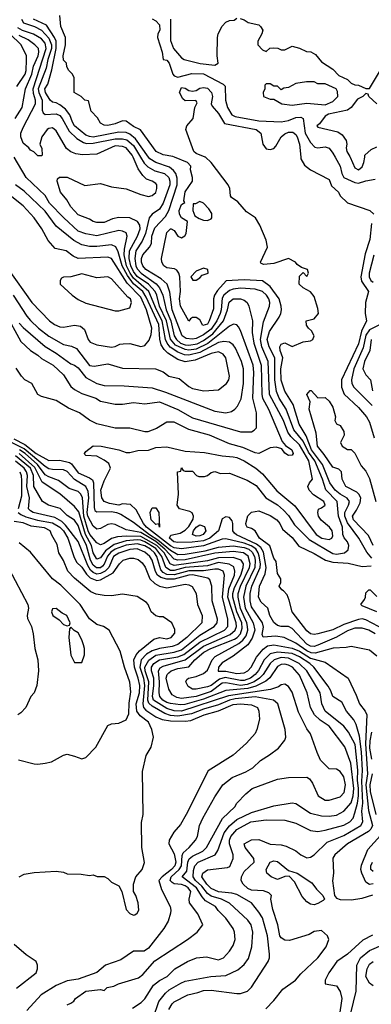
# Model space of a CAD drawing. Header units: inches. Extents: x 1793389 to 1900389, y 320802 to 470796.
# Tile 209 of 256: x 1832032 to 1833939, y 375398 to 380746. Entities that reach past the tile are written whole.
import ezdxf

# ---------------------------------------------------------------- set-up
doc = ezdxf.new("R2010")
doc.units = ezdxf.units.IN
doc.header["$MEASUREMENT"] = 0
doc.layers.add('B8337', color=7, linetype='Continuous')
doc.layers.add('B8338', color=7, linetype='Continuous')

msp = doc.modelspace()

# ---------------------------------------------------------------- linework, layer by layer
at = {"layer": 'B8337', "color": 2}
for points, elevation in [([(1831953.6, 379153.7), (1832038.9, 378998.9), (1832090.3, 378950.3), (1832130, 378924.9), (1832150, 378905.5), (1832214, 378870), (1832270, 378818), (1832310, 378754), (1832330, 378737.3), (1832370, 378716.3), (1832444.7, 378690), (1832470, 378674.8), (1832550, 378658.8), (1832590, 378658), (1832650, 378667.7), (1832710, 378659.1), (1832790, 378670.3), (1832890, 378628.8), (1832970, 378583.1), (1833230, 378508.2), (1833290, 378507.7), (1833304.1, 378515.9), (1833316, 378530), (1833317, 378610), (1833296.9, 378690), (1833301.7, 378830), (1833298.5, 378870), (1833230, 379059), (1833218.9, 379078.9), (1833210, 379089.3), (1833192.3, 379092.3), (1833170, 379082.4), (1833051.8, 378988.2), (1832990, 378957.2), (1832950, 378951.8), (1832930, 378954.4), (1832878, 378978), (1832850, 379011.5), (1832828.7, 379110), (1832789.9, 379190), (1832775.4, 379250), (1832766.2, 379270), (1832730, 379309.8), (1832670, 379351.6), (1832650, 379378.7), (1832635.7, 379410), (1832625.4, 379450), (1832627.6, 379490), (1832671.7, 379570), (1832686.2, 379610), (1832683.5, 379630), (1832670.9, 379650.9), (1832630, 379669.6), (1832570, 379671.8), (1832535.1, 379664.9), (1832490, 379645.6), (1832450, 379645.1), (1832430, 379649.5), (1832410, 379662.7), (1832350, 379687), (1832309.5, 379730), (1832287.3, 379767.3), (1832254, 379810), (1832235.3, 379870), (1832238, 379882), (1832248.4, 379891.6), (1832290, 379891.3), (1832385.4, 379845.4), (1832470, 379856), (1832530, 379838.8), (1832610, 379826.8), (1832690, 379796), (1832730, 379786.8), (1832750, 379790.8), (1832770, 379806.8), (1832776.2, 379830), (1832775.1, 379850), (1832770, 379857.2), (1832750, 379869.3), (1832719.3, 379879.3), (1832699.6, 379899.6), (1832675.6, 379935.6), (1832647.4, 380000)], 210), ([(1832030, 379098.4), (1832050, 379074), (1832170, 378970.4), (1832230, 378935.3), (1832310, 378877.3), (1832330, 378870.6), (1832350, 378855.5), (1832390, 378802.4), (1832451, 378770), (1832490, 378759.5), (1832598, 378758), (1832750, 378746), (1832823.9, 378723.9), (1833090, 378619.5), (1833150, 378610.6), (1833181.5, 378618.5), (1833199, 378630), (1833213.8, 378646.2), (1833232.8, 378687.2), (1833246.6, 378770), (1833246.3, 378850), (1833235.8, 378890), (1833202.3, 378962.2), (1833190, 378980.9), (1833170, 378995.6), (1833138.8, 378998.8), (1833110, 378993.8), (1833010, 378939.2), (1832950, 378924.7), (1832926.8, 378926.8), (1832890, 378940.2), (1832848.4, 378968.4), (1832831.4, 378990), (1832822.7, 379010), (1832805.4, 379110), (1832773.5, 379170), (1832732.2, 379270), (1832650, 379342.2), (1832630.5, 379370), (1832612.2, 379410), (1832597.9, 379470), (1832599.8, 379500.2), (1832615.6, 379570), (1832609.5, 379589.5), (1832590, 379598.4), (1832570, 379600.7), (1832450, 379572.8), (1832390, 379583), (1832350, 379598), (1832271.8, 379670), (1832194, 379750), (1832170.8, 379790.8), (1832067, 379890), (1832001.3, 380000)], 214), ([(1832687.9, 380000), (1832707.3, 379967.3), (1832727.1, 379947.1), (1832765.5, 379925.5), (1832818, 379910), (1832841.1, 379890), (1832847.3, 379870), (1832846.2, 379850), (1832809.7, 379750), (1832790, 379717.1), (1832750.9, 379689.1), (1832735.1, 379670), (1832715.3, 379584.7), (1832696.5, 379543.5), (1832661.8, 379490), (1832656.2, 379450), (1832662.7, 379410), (1832670, 379393), (1832690.9, 379370), (1832772.2, 379312.2), (1832790.9, 379290), (1832808.2, 379250), (1832827, 379170), (1832852.5, 379110), (1832870.7, 379030), (1832883.5, 379010), (1832905.1, 378990), (1832930, 378980.5), (1832950, 378978.1), (1832994.4, 378985.6), (1833030, 379003.2), (1833079.3, 379040.8), (1833137.2, 379110), (1833159.7, 379170), (1833168.4, 379211.6), (1833190, 379229.6), (1833230, 379229.5), (1833250, 379222.7), (1833265.2, 379210), (1833275.1, 379190), (1833294.7, 379110), (1833292.5, 379047.5), (1833301.4, 378990), (1833342.8, 378870), (1833345.3, 378710), (1833349.8, 378689.8), (1833381.1, 378630), (1833455.6, 378455.6), (1833474, 378434), (1833509, 378410), (1833516, 378390), (1833510, 378381), (1833490, 378378.8), (1833470, 378391.3), (1833454.8, 378414.8), (1833423.5, 378423.5), (1833390, 378421.6), (1833330, 378390.5), (1833310, 378393.4), (1833243.1, 378423.1), (1833170, 378442), (1833061, 378490), (1832950, 378520.3), (1832870, 378560.5), (1832830, 378560.7), (1832773.4, 378526.6), (1832727.9, 378507.9), (1832710, 378507.7), (1832630, 378527.7), (1832550, 378527.3), (1832450.7, 378550.7), (1832410, 378571), (1832356, 378610), (1832296.7, 378636.7), (1832230, 378678), (1832150, 378699.1), (1832131, 378710), (1832097.3, 378770), (1832060.7, 378790), (1832042, 378810), (1832013.4, 378853.4)], 206), ([(1833969.3, 377289.3), (1833930, 377322), (1833830, 377342), (1833803.5, 377336.5), (1833733.1, 377333.1), (1833635.1, 377305), (1833613.5, 377306.5), (1833590, 377317.3), (1833530, 377359.3), (1833466, 377390), (1833421.4, 377398.6), (1833352.5, 377392.5), (1833346.6, 377406.6), (1833353.9, 377446.1), (1833349.7, 377470), (1833290, 377558), (1833281.8, 377590), (1833282.4, 377630), (1833290.8, 377670), (1833337, 377770), (1833338.8, 377790), (1833331.5, 377831.5), (1833326.4, 377850), (1833312.2, 377872.2), (1833287.9, 377887.9), (1833250, 377903.4), (1833150, 377926.6), (1833130, 377924.2), (1833030, 377887.8), (1832910, 377871.4), (1832870, 377877.2), (1832850, 377888.1), (1832720.3, 377990), (1832703.5, 378010), (1832664.7, 378084.7), (1832632.5, 378112.5), (1832590, 378115.8), (1832570, 378109.8), (1832518.9, 378118.9), (1832489.8, 378129.8), (1832476.9, 378150), (1832471.5, 378190), (1832490, 378241), (1832524, 378310), (1832515.1, 378335.1), (1832490, 378354), (1832450, 378375.3), (1832390, 378379), (1832384.8, 378384.8), (1832382.7, 378390), (1832390, 378401), (1832430, 378430.8), (1832474, 378430), (1832570.5, 378410.5), (1832610, 378396), (1832630, 378396), (1832672.9, 378407.1), (1832730, 378407.7), (1832770, 378423), (1832830, 378425.5), (1832930, 378402.4), (1833035.2, 378395.2), (1833130, 378378), (1833190, 378372.4), (1833210, 378368.4), (1833250, 378350.3), (1833313, 378310), (1833350, 378280.4), (1833427.1, 378187.1), (1833525.2, 378105.3), (1833640.4, 377950), (1833671, 377930), (1833710, 377922.4), (1833725.2, 377930), (1833730, 377942), (1833727.3, 377970), (1833712, 377990), (1833667.7, 378027.7), (1833652.7, 378050), (1833649, 378070), (1833653.2, 378086.8), (1833670, 378094), (1833689.2, 378110), (1833682.7, 378130), (1833625.4, 378165.4), (1833602.7, 378190), (1833596, 378210), (1833604, 378230), (1833621.2, 378250), (1833600.3, 378350), (1833550, 378437.2), (1833502.9, 378482.9), (1833486.4, 378506.3), (1833463.1, 378570), (1833387.7, 378710), (1833379.3, 378890), (1833345, 378970), (1833338, 379010), (1833354.8, 379105.3), (1833387.6, 379190), (1833389.6, 379210), (1833384.2, 379230), (1833371.2, 379250), (1833350, 379269.6), (1833310, 379283.5), (1833230, 379288.6), (1833190, 379282.4), (1833170, 379274.5), (1833139, 379250), (1833130, 379234), (1833125.4, 379170), (1833119.3, 379150), (1833101.8, 379110), (1833070, 379065.5), (1833030, 379034.8), (1832990, 379015.5), (1832970, 379010.8), (1832934.4, 379014.4), (1832912.8, 379030), (1832858.5, 379170), (1832846.9, 379266.9), (1832831.2, 379310), (1832798.9, 379338.9), (1832715.8, 379390), (1832699.2, 379410), (1832692.3, 379430), (1832692.3, 379450), (1832699.7, 379470), (1832736.3, 379510), (1832746.6, 379530), (1832748.7, 379570), (1832764.8, 379615.2), (1832822.5, 379677.5), (1832840.9, 379710), (1832886, 379850), (1832886.2, 379886.2), (1832879.1, 379910), (1832867.3, 379927.3), (1832845, 379945), (1832770, 379969.8), (1832738, 379990), (1832730.9, 380000)], 202), ([(1833959.6, 377410), (1833926.6, 377430), (1833890, 377441.5), (1833850, 377440.9), (1833810, 377427.2), (1833750, 377392), (1833650, 377349.8), (1833630, 377342), (1833610, 377343.1), (1833590, 377354.3), (1833510, 377439.6), (1833490, 377449.6), (1833450, 377449.6), (1833430, 377455.1), (1833410, 377472.3), (1833388.2, 377510), (1833378, 377550), (1833342.8, 377582.8), (1833327.1, 377610), (1833332.6, 377670), (1833363, 377737), (1833369.8, 377770), (1833354.2, 377854.2), (1833339.3, 377879.3), (1833316.9, 377896.9), (1833208, 377948), (1833197, 377957), (1833188.7, 377970), (1833188.1, 378010), (1833183.8, 378023.8), (1833170, 378041.5), (1833150, 378045.6), (1833130, 378035.8), (1833110.3, 377970), (1833063.7, 377930), (1833030, 377915.8), (1832967.7, 377907.7), (1832890, 377906.4), (1832867.6, 377910), (1832845.6, 377930), (1832852.7, 377947.3), (1832902.5, 377957.5), (1832930, 377974.3), (1832950, 377992.9), (1832973, 378033), (1832975.6, 378050), (1832967.9, 378067.9), (1832955.3, 378075.3), (1832899, 378090), (1832886.6, 378110), (1832894, 378170), (1832888, 378290), (1832906, 378294), (1832910, 378311.3), (1832918, 378298), (1832930, 378294), (1832970, 378294), (1832992, 378270), (1833004.5, 378264.5), (1833034.9, 378265.1), (1833050, 378270.7), (1833070, 378286.8), (1833090, 378293), (1833121.3, 378281.3), (1833170, 378283), (1833265.9, 378245.8), (1833315.2, 378215.3), (1833368, 378150), (1833430, 378110.4), (1833462.6, 378082.6), (1833490, 378053), (1833523.4, 378003.4), (1833602.5, 377922.5), (1833730, 377846), (1833750, 377843.1), (1833794, 377850), (1833814, 377866), (1833816.9, 377890), (1833809.5, 377910), (1833791.4, 377931.4), (1833784.2, 377950), (1833784, 377990), (1833761.5, 378050), (1833753.6, 378130), (1833692.8, 378192.8), (1833674.3, 378250), (1833632.7, 378350), (1833598.1, 378398.1), (1833570, 378457.2), (1833519.2, 378519.2), (1833478, 378630), (1833440.4, 378690), (1833425.9, 378725.9), (1833416.8, 378790), (1833415.8, 378910), (1833384.5, 378970), (1833375.3, 379010), (1833387.5, 379052.5), (1833439.6, 379130), (1833447.8, 379150), (1833453, 379170), (1833451.3, 379190), (1833439.7, 379230), (1833390, 379297.6), (1833350, 379328), (1833250, 379333), (1833152.4, 379327.6), (1833105.1, 379274.9), (1833088.5, 379250), (1833083.7, 379230), (1833083.4, 379176.6), (1833060.3, 379110), (1833050, 379092.3), (1833026, 379086), (1833010, 379115.3), (1832990, 379129), (1832970, 379128.7), (1832958, 379122), (1832950, 379108), (1832903.6, 379190), (1832899.7, 379230), (1832903.6, 379270), (1832901.2, 379350), (1832895.3, 379370), (1832885.2, 379385.2), (1832872.7, 379392.7), (1832830, 379398), (1832813.2, 379410), (1832803.7, 379430), (1832800.9, 379450), (1832830, 379591), (1832850.8, 379610.8), (1832854, 379610), (1832870, 379602), (1832890, 379571.3), (1832910, 379562), (1832928.4, 379571.6), (1832934.6, 379585.4), (1832942, 379650), (1832909.4, 379669.4), (1832899.3, 379690), (1832897.2, 379710), (1832910, 379742), (1832927.3, 379752.7), (1832923.1, 379763.1), (1832930, 379811.3), (1832969.2, 379870), (1832969.4, 379890), (1832959.5, 379930), (1832961.2, 379950), (1832942, 379970), (1832872, 380000)], 198), ([(1833942, 377822), (1833914.5, 377854.5), (1833871, 377930), (1833810, 378012.8), (1833796, 378050), (1833796.2, 378070), (1833816.4, 378110), (1833820.4, 378130), (1833807.9, 378147.9), (1833770, 378168.7), (1833743.5, 378190), (1833714.2, 378230), (1833674, 378330), (1833615.6, 378410), (1833585.9, 378485.9), (1833548.5, 378550), (1833515.9, 378655.9), (1833470, 378729.4), (1833450, 378789), (1833448.9, 378850), (1833459.7, 378910), (1833444.7, 378950), (1833443.7, 378970), (1833450, 378984.7), (1833470, 378991), (1833510, 378971), (1833570, 378996), (1833610, 379002.8), (1833622, 379010), (1833629, 379030), (1833615.5, 379055.5), (1833598, 379070), (1833587.3, 379087.3), (1833586, 379110), (1833630, 379122), (1833652.3, 379150), (1833650, 379178), (1833630, 379242), (1833610, 379268.7), (1833569.1, 379289.1), (1833548.7, 379310), (1833550, 379354), (1833570, 379374), (1833590, 379352), (1833599, 379370), (1833593.2, 379390), (1833560.2, 379400.2), (1833537.2, 379417.2), (1833528.7, 379430), (1833490, 379449.3), (1833410, 379422), (1833356.4, 379416.4), (1833342, 379422), (1833338, 379430), (1833377.2, 379510), (1833370, 379548), (1833335.6, 379630), (1833310.9, 379670.9), (1833262.2, 379702.2), (1833216.1, 379756.1), (1833180.5, 379780.5), (1833175.1, 379790), (1833171.5, 379830), (1833163.6, 379850), (1833071.1, 379971.1), (1833039.5, 379999.5), (1833038.1, 380000)], 194), ([(1833556.5, 380000), (1833557.3, 379990), (1833576.7, 379956.7), (1833610, 379930.7), (1833710, 379878), (1833724, 379844), (1833762, 379810), (1833771.3, 379790), (1833810, 379751.3), (1833931, 379710), (1833954, 379690)], 194), ([(1833742.8, 380000), (1833771.2, 379951.2), (1833779.5, 379910), (1833790, 379888.7), (1833850, 379861.6), (1833870, 379858.4), (1833910, 379871.7), (1833960.7, 379879.3)], 198), ([(1833825.4, 380000), (1833850, 379941), (1833870, 379931), (1833890, 379946.8), (1833899.3, 379970), (1833903.7, 380000)], 202), ([(1831996.5, 379250), (1832070, 379135.5), (1832090, 379113), (1832134.9, 379070), (1832190, 379027), (1832270, 378981.3), (1832313.4, 378973.4), (1832340.8, 378960.8), (1832410, 378868.2), (1832435.5, 378864.5), (1832510, 378877.3), (1832590, 378854.4), (1832769.4, 378850.6), (1832810, 378832.7), (1832841, 378810), (1832896.5, 378796.5), (1832950, 378753.4), (1832970, 378743), (1833030.7, 378730.7), (1833110, 378736), (1833153.2, 378770), (1833166, 378790), (1833169.4, 378810), (1833149.5, 378909.5), (1833136, 378930), (1833118.6, 378938.6), (1833110, 378941.6), (1833070, 378933.8), (1832983.1, 378896.9), (1832930, 378888.3), (1832890, 378900.5), (1832835.7, 378935.7), (1832815.8, 378955.8), (1832800.2, 378980.2), (1832791.9, 379011.9), (1832786.6, 379090), (1832719, 379239), (1832700.2, 379270), (1832650, 379312.1), (1832616.2, 379356.2), (1832587.8, 379410), (1832566.2, 379486.2), (1832553, 379513), (1832530, 379524.2), (1832450, 379514), (1832410, 379514), (1832370, 379524.2), (1832326.6, 379546.6), (1832230, 379624.5), (1832170, 379706), (1832055.5, 379815.5), (1832010, 379849.6)], 218), ([(1831970, 379390.8), (1832098, 379210), (1832194, 379110), (1832221, 379090), (1832250, 379078), (1832270, 379076.3), (1832330, 379087.3), (1832361.1, 379081.1), (1832383.8, 379063.8), (1832402.8, 379010), (1832414.4, 378994.4), (1832450, 378980.7), (1832530, 378966.8), (1832550, 378971.3), (1832575.3, 378984.7), (1832593.6, 378986.4), (1832630, 378987.3), (1832690, 378971), (1832710, 378976), (1832733.8, 379006.2), (1832744.4, 379035.6), (1832749.6, 379070.4), (1832719.3, 379170), (1832690, 379239.7), (1832615.7, 379315.7), (1832530, 379449.6), (1832510, 379455.6), (1832350, 379449.6), (1832321.7, 379461.7), (1832284, 379490), (1832223.8, 379503.8), (1832186.6, 379546.6), (1832151.8, 379610), (1832110, 379669.3), (1832050, 379735.1), (1831990, 379784.5)], 222), ([(1833940.5, 379639.5), (1833932.2, 379552.2), (1833905.5, 379474.5), (1833883.1, 379350), (1833885.5, 379325.5), (1833923.8, 379270), (1833907.7, 379210), (1833906.5, 379150), (1833913.1, 379110), (1833886.2, 379053.8), (1833870, 378985.6), (1833778.5, 378790), (1833778.5, 378750), (1833792.6, 378712.6), (1833870, 378640.7), (1833913, 378590), (1833930, 378561), (1833954.7, 378474.7)], 194), ([(1833952.3, 379467.7), (1833928.2, 379370), (1833927.1, 379350), (1833937.6, 379330), (1833950, 379320.3)], 198), ([(1833987.7, 379090), (1833930, 379061.4), (1833910, 379033), (1833895.9, 378964.1), (1833844.5, 378850), (1833832.4, 378790), (1833833, 378770), (1833844.9, 378750), (1833943.7, 378650)], 198), ([(1833939.6, 379010), (1833931.1, 378948.9), (1833903.1, 378890), (1833894.4, 378850), (1833910, 378817.3), (1833935.5, 378790), (1833946.7, 378730)], 202), ([(1833949.7, 377890), (1833924.4, 377944.4), (1833842.4, 378030), (1833837, 378050), (1833858.6, 378081.4), (1833878.3, 378121.7), (1833882, 378150), (1833872.7, 378170), (1833860.1, 378180.1), (1833801.2, 378210), (1833782, 378250), (1833778, 378290), (1833764, 378304), (1833730, 378316), (1833684.6, 378384.6), (1833647.8, 378430), (1833640.4, 378500.4), (1833602.7, 378630), (1833608.7, 378670), (1833589.2, 378710), (1833607.3, 378732.7), (1833612.7, 378732.7), (1833650, 378692), (1833690, 378694), (1833710, 378674), (1833730, 378642), (1833744.7, 378590), (1833742, 378570), (1833751.3, 378551.3), (1833770, 378542), (1833791.3, 378510), (1833792, 378490), (1833772, 378450), (1833782, 378430), (1833810, 378412), (1833830, 378412), (1833850, 378392), (1833883.6, 378323.6), (1833910, 378294), (1833930, 378254), (1833964.7, 378130)], 190), ([(1833367.2, 375372.8), (1833410, 375418.8), (1833458.9, 375481.1), (1833529, 375530), (1833556.6, 375563.4), (1833650, 375651), (1833694, 375710), (1833708.7, 375750), (1833702, 375770), (1833670, 375799), (1833630, 375793.2), (1833602, 375778), (1833496.1, 375743.9), (1833470, 375747), (1833450, 375759.3), (1833442.9, 375770), (1833431.6, 375830), (1833406, 375914), (1833395.3, 375970), (1833398, 375990), (1833383.1, 376003.1), (1833354.5, 376014.5), (1833290, 376018.9), (1833270, 376026.3), (1833243.6, 376050), (1833233.3, 376070), (1833235.4, 376090), (1833250, 376119.3), (1833303.7, 376170), (1833302, 376190), (1833255.3, 376250), (1833249.2, 376270), (1833290, 376290.7), (1833330, 376293.4), (1833390, 376268.2), (1833450, 376264), (1833476.8, 376256.8), (1833530, 376231), (1833558, 376210), (1833590, 376194), (1833610, 376197.3), (1833630, 376210.7), (1833700.6, 376279.4), (1833790, 376315.6), (1833882.4, 376370), (1833893.3, 376390), (1833888.1, 376448.1), (1833892.6, 376490), (1833888.1, 376610), (1833892.5, 376667.5), (1833887, 376770), (1833875.1, 376855.1), (1833857.8, 376917.8), (1833844, 376944), (1833805.1, 376990), (1833779.2, 377039.2), (1833730, 377069.3), (1833720.5, 377100.5), (1833706.2, 377126.2), (1833628.4, 377230), (1833605.4, 377250), (1833550, 377284.8), (1833510, 377303.7), (1833430, 377311.5), (1833390, 377302.2), (1833358.5, 377270), (1833328, 377212), (1833310.2, 377190), (1833283.7, 377170), (1833250, 377156.8), (1833230, 377156.2), (1833146.2, 377173.8), (1833115.4, 377164.6), (1833070, 377129), (1833050, 377123.1), (1832990, 377109.7), (1832970, 377109.7), (1832945.1, 377125.1), (1832933.2, 377150), (1832938, 377162), (1832948, 377170), (1832990, 377178.9), (1833030, 377194.9), (1833050, 377214), (1833076.2, 377270), (1833092, 377288), (1833221.4, 377358.6), (1833243.3, 377376.7), (1833259.9, 377400.1), (1833269, 377430), (1833268.4, 377450), (1833264.3, 377470), (1833230, 377547.3), (1833217, 377610), (1833217.3, 377630), (1833229.9, 377670), (1833278.3, 377770), (1833282.2, 377790), (1833272.1, 377832.1), (1833246.6, 377850), (1833190, 377857.3), (1833090, 377848.4), (1832930, 377813.3), (1832890, 377810.6), (1832870, 377816.5), (1832819.6, 377870), (1832771.2, 377911.2), (1832690, 377960.4), (1832610, 377976), (1832550, 378004.4), (1832530, 378008.4), (1832510, 378005.1), (1832470, 377982), (1832450, 377979.3), (1832430, 377994.5), (1832401.1, 378050), (1832397.9, 378070), (1832407.6, 378150), (1832402.8, 378182.8), (1832391.3, 378211.3), (1832329, 378249), (1832290, 378292.8), (1832270, 378301.7), (1832210, 378302.7), (1832190, 378307.6), (1832170, 378319.8), (1832055.8, 378415.8), (1831987.2, 378450)], 210), ([(1832000.4, 378470), (1832059.6, 378439.6), (1832121, 378390), (1832190, 378351.1), (1832250, 378353), (1832301.8, 378341.8), (1832313.2, 378333.2), (1832350, 378284.4), (1832410, 378258), (1832426.1, 378246.1), (1832432.3, 378230), (1832436.6, 378096.6), (1832440.5, 378080.5), (1832450, 378072.3), (1832530, 378075), (1832557.2, 378070), (1832579.8, 378059.8), (1832650, 378017.4), (1832736.3, 377950), (1832781.7, 377921.7), (1832850, 377864.4), (1832890, 377841.8), (1832930, 377842.6), (1833037.9, 377862.1), (1833110, 377881), (1833190, 377889.1), (1833250, 377879.9), (1833275.6, 377870), (1833294, 377854), (1833305.4, 377830), (1833309.1, 377810), (1833307.1, 377770), (1833259.5, 377670), (1833246.1, 377610), (1833255.7, 377550), (1833298.2, 377470), (1833307.7, 377430), (1833292.6, 377387.4), (1833269.2, 377350.8), (1833190.8, 377289.2), (1833130, 377253.7), (1833109.8, 377230), (1833108.3, 377208.3), (1833150, 377207.8), (1833210, 377195.1), (1833250, 377198.9), (1833270, 377209.7), (1833288.5, 377230), (1833316.7, 377283.3), (1833352.6, 377327.4), (1833375.6, 377344.4), (1833411, 377351), (1833510, 377333), (1833550, 377315.8), (1833610, 377279.1), (1833690, 377257), (1833814, 377170), (1833858, 377078), (1833875.1, 377030), (1833907, 376990), (1833915.6, 376970), (1833907.4, 376812.6), (1833919.2, 376650), (1833910.5, 376590), (1833923.5, 376450), (1833945.1, 376370), (1833937.6, 376350), (1833923.8, 376336.2), (1833809.5, 376270), (1833741.2, 376210), (1833730, 376191.3), (1833734.5, 376110), (1833729.5, 376069.5), (1833739, 375990), (1833750, 375975.3), (1833770, 375966.6), (1833830, 375965.1), (1833890, 375974.7), (1833947.8, 375992.2)], 206), ([(1832756.6, 375323.4), (1832786.4, 375413.6), (1832822.2, 375457.8), (1832843.7, 375476.3), (1832906.2, 375513.8), (1832930, 375523.1), (1833068.3, 375548.3), (1833150, 375554.9), (1833215.1, 375584.9), (1833250, 375614.8), (1833273.1, 375646.9), (1833291.8, 375710), (1833297, 375790), (1833287, 375830), (1833270, 375855.1), (1833170, 375947.6), (1833126.6, 375970), (1833070, 375985.3), (1833050, 375999.2), (1833019.5, 376039.5), (1832986.2, 376070), (1832974, 376090), (1832975.3, 376124.7), (1832982.3, 376150), (1833000.7, 376170), (1833092.7, 376210), (1833107.2, 376232.8), (1833142, 376330), (1833170, 376367.2), (1833210, 376402.8), (1833290, 376439.6), (1833410, 376475.8), (1833510, 376492.7), (1833530, 376488), (1833610, 376435.5), (1833670, 376422.4), (1833710, 376420.4), (1833750, 376426.4), (1833790, 376448), (1833830, 376493.4), (1833840.3, 376530), (1833844, 376570), (1833827.7, 376707.7), (1833795.8, 376795.8), (1833710, 376909.5), (1833661.8, 376941.8), (1833631, 376971), (1833609.6, 377010), (1833591.3, 377090), (1833550, 377186), (1833511.5, 377230), (1833490, 377240.4), (1833470, 377245.4), (1833450, 377244), (1833430, 377232.6), (1833388.5, 377171.5), (1833367.1, 377152.9), (1833313.6, 377126.4), (1833270, 377112.7), (1833150, 377102.2), (1833030, 377055.7), (1832927, 377027), (1832905, 377025), (1832850, 377032.7), (1832830, 377037.4), (1832808.4, 377050), (1832792.6, 377070), (1832788.9, 377090), (1832790.7, 377150), (1832785.3, 377210), (1832793.8, 377226.2), (1832810, 377235.5), (1832930.5, 377269.5), (1833030, 377344.3), (1833173, 377407), (1833201, 377430), (1833207.7, 377450), (1833206.2, 377470), (1833161.6, 377610), (1833165.8, 377654.2), (1833196.5, 377730), (1833199.8, 377750), (1833194.4, 377774.4), (1833168.8, 377788.8), (1833110, 377797.5), (1833050, 377780.5), (1832930, 377771.4), (1832870, 377755), (1832850, 377754.5), (1832824.4, 377770), (1832802.8, 377830), (1832770, 377873.2), (1832710, 377910.9), (1832690, 377918.8), (1832670, 377920.4), (1832610, 377916.4), (1832544.2, 377895.8), (1832498.4, 377861.6), (1832470, 377822.4), (1832450, 377816.9), (1832431, 377850), (1832421.7, 377890), (1832389.3, 377950), (1832352.8, 378072.8), (1832330, 378101.6), (1832250, 378171.5), (1832154.6, 378234.6), (1832114.5, 378314.5), (1832030, 378389.9)], 218), ([(1832840.9, 375370), (1832858.6, 375401.4), (1832870, 375412.2), (1832944, 375450), (1832998.3, 375461.7), (1833030, 375474), (1833070, 375475.8), (1833210, 375457.3), (1833230, 375457.3), (1833268, 375470), (1833289.5, 375490.5), (1833379.5, 375630), (1833387, 375650), (1833387.3, 375670), (1833376.9, 375770), (1833348.5, 375868.4), (1833330, 375898), (1833289.3, 375950), (1833210, 375995.1), (1833182.2, 376002.2), (1833110, 376009), (1833070, 376026.4), (1833047.8, 376050), (1833020.5, 376090), (1833025.1, 376110), (1833051.4, 376128.6), (1833158.7, 376141.3), (1833172.7, 376147.3), (1833189.6, 376190.4), (1833189.6, 376210), (1833171.1, 376270), (1833169.8, 376290), (1833176.9, 376310), (1833210, 376347.2), (1833285.2, 376390), (1833370, 376400.4), (1833470, 376399.1), (1833530, 376382), (1833610, 376342), (1833650, 376337.1), (1833690, 376343.7), (1833790, 376371.7), (1833822.9, 376390), (1833840.5, 376410), (1833850, 376437.3), (1833865.2, 376490), (1833869.9, 376530.1), (1833870.4, 376570), (1833864.2, 376615.8), (1833866.9, 376670), (1833851.6, 376810), (1833816, 376876), (1833790, 376909.6), (1833689.7, 376990), (1833671.2, 377030), (1833661.3, 377090), (1833589.7, 377210), (1833548.3, 377250), (1833490, 377279.1), (1833450, 377282.6), (1833412.2, 377270), (1833390, 377249.7), (1833352.4, 377190), (1833332.6, 377170), (1833303.6, 377150), (1833265.5, 377134.5), (1833230, 377129.3), (1833150, 377144.1), (1833130, 377142), (1833070, 377097.7), (1832990, 377070.6), (1832910, 377058.9), (1832883.9, 377063.9), (1832859.1, 377079.1), (1832841.6, 377110), (1832827.3, 377170), (1832831.5, 377190), (1832840.7, 377199.3), (1832854.5, 377210), (1832890, 377222.9), (1832950, 377232), (1832981.5, 377270), (1833031.3, 377310), (1833069.6, 377330), (1833198, 377382), (1833212, 377390), (1833229.9, 377410.1), (1833238.9, 377441.1), (1833236.8, 377470), (1833210.5, 377530), (1833188.5, 377610), (1833188.5, 377630), (1833197.2, 377662.8), (1833231.4, 377730), (1833245, 377770), (1833246, 377790), (1833234.3, 377810), (1833190, 377824.6), (1833110, 377823.6), (1833050, 377807.8), (1832870, 377782.4), (1832848.8, 377790), (1832815, 377850), (1832775.4, 377890), (1832690, 377939.4), (1832610, 377941.6), (1832562.6, 377937.4), (1832530, 377928.6), (1832490, 377901.7), (1832470, 377894.3), (1832450, 377904.7), (1832412.4, 377950), (1832404.3, 377970), (1832380.4, 378050), (1832372, 378150), (1832364.2, 378170), (1832350, 378183), (1832300.6, 378200.6), (1832242.9, 378242.9), (1832190, 378262.4), (1832170, 378274.5), (1832128.5, 378330), (1832060.9, 378390), (1832030.6, 378410.6)], 214), ([(1832643.3, 375376.7), (1832691.2, 375408.8), (1832711.3, 375428.7), (1832757.7, 375502.3), (1832790, 375528), (1832832.7, 375550), (1832874, 375590), (1832942, 375630), (1832990.9, 375650.9), (1833044.7, 375655.3), (1833110, 375639.1), (1833137.2, 375650), (1833170, 375686), (1833190, 375718), (1833200.9, 375750), (1833198, 375790), (1833189.4, 375810), (1833150, 375866), (1833108.3, 375908.3), (1833094, 375930), (1833040.6, 375960.6), (1833021.6, 375981.6), (1832991.7, 376030), (1832914, 376090), (1832937.9, 376122.1), (1832944.6, 376170), (1832951.6, 376188.4), (1832970, 376202.3), (1833025.1, 376230), (1833045.6, 376250), (1833132.3, 376407.8), (1833199, 376470), (1833210, 376491.3), (1833259.1, 376540.9), (1833294, 376570), (1833430, 376620.7), (1833490.9, 376630.9), (1833590, 376632), (1833603.6, 376623.6), (1833619.8, 376599.8), (1833651, 376530), (1833690, 376507.7), (1833710, 376507.7), (1833770, 376526), (1833792.1, 376547.9), (1833799.7, 376590), (1833790, 376634), (1833770, 376662), (1833750, 376675.3), (1833710, 376678), (1833664.7, 376724.7), (1833645.6, 376765.6), (1833610, 376868), (1833590, 376895.3), (1833545.1, 376985.1), (1833510, 377094), (1833490, 377124), (1833470, 377137.2), (1833450, 377133.2), (1833436.7, 377123.3), (1833392.5, 377107.5), (1833165.4, 377074.6), (1832910, 376990.7), (1832870, 376992.7), (1832830, 377005.4), (1832758.7, 377050), (1832753.3, 377070), (1832759.9, 377130), (1832759.1, 377170), (1832746.2, 377210), (1832747.1, 377230), (1832759.8, 377250), (1832790, 377268.4), (1832890, 377286.4), (1832921.9, 377298.1), (1833010, 377365.2), (1833142.4, 377430), (1833161.7, 377450), (1833162, 377490), (1833131.4, 377610), (1833143, 377730), (1833135.6, 377750), (1833110, 377761.7), (1833090, 377761.2), (1833030, 377751.8), (1832950, 377753.3), (1832870, 377730.5), (1832830, 377733.2), (1832810, 377743.2), (1832798, 377758), (1832776.1, 377830), (1832762.9, 377850), (1832741.8, 377870), (1832710, 377888.4), (1832670, 377898.5), (1832610, 377891.7), (1832549.6, 377870.4), (1832526.7, 377853.3), (1832508.3, 377831.7), (1832490.6, 377789.4), (1832481.3, 377778.7), (1832470, 377769.8), (1832448.8, 377768.8), (1832430, 377784.2), (1832417, 377810), (1832393.9, 377890), (1832366.1, 377950), (1832350, 377998.4), (1832328.5, 378028.4), (1832290, 378054), (1832250.8, 378090.8), (1832189, 378110), (1832156, 378130), (1832108.7, 378210), (1832106.6, 378270), (1832089.8, 378310), (1832010, 378377.9)], 222), ([(1832290, 375396), (1832310, 375404.7), (1832325.2, 375414.8), (1832334, 375430), (1832390, 375470.4), (1832470, 375478), (1832490, 375474), (1832506, 375490), (1832542.7, 375497.3), (1832568, 375510), (1832677.2, 375542.8), (1832700.1, 375559.9), (1832766, 375634), (1832942, 375750), (1832995.3, 375790), (1833026, 375830), (1832999.3, 375890), (1832952.7, 375950), (1832952, 375970), (1832960.4, 376010), (1832946, 376030), (1832930, 376041.1), (1832910, 376049.8), (1832870, 376052.4), (1832859, 376059), (1832848.5, 376070), (1832854.2, 376090), (1832896.8, 376130), (1832910.5, 376149.5), (1832912.7, 376207.3), (1832918.8, 376221.2), (1832951.6, 376250), (1832986.6, 376290), (1832997, 376310), (1833007.3, 376370), (1833025.1, 376410), (1833090, 376526), (1833133.2, 376590), (1833184, 376630), (1833258.9, 376661.1), (1833296.6, 376683.4), (1833337.5, 376722.5), (1833387.2, 376752.8), (1833435.3, 376790), (1833470, 376832), (1833476, 376850), (1833472, 376890), (1833432, 377030), (1833408.7, 377050), (1833310, 377067.9), (1833201.8, 377058.2), (1833169.6, 377050.4), (1833110, 377024.7), (1833030, 377001.8), (1832964.9, 376975.1), (1832890, 376962.4), (1832850, 376967), (1832818.5, 376978.5), (1832750, 377017.4), (1832733, 377033), (1832727.3, 377050), (1832732, 377150), (1832712.9, 377210), (1832711.6, 377230), (1832731.7, 377268.3), (1832770, 377294), (1832870, 377310.9), (1832910, 377324.3), (1833010, 377403.9), (1833087.3, 377450), (1833103.6, 377470), (1833104.2, 377490), (1833076.9, 377590), (1833075.1, 377670), (1833063.9, 377703.9), (1833052.1, 377712.1), (1832970, 377730.5), (1832950, 377729.8), (1832870, 377706.9), (1832830, 377707.3), (1832796.9, 377716.9), (1832780.4, 377730), (1832768.5, 377748.5), (1832749.8, 377809.8), (1832737.7, 377830), (1832710, 377854.8), (1832670, 377871.3), (1832630, 377867.8), (1832570, 377848.7), (1832541.3, 377830), (1832515.2, 377770), (1832494.9, 377750), (1832470, 377737.5), (1832450, 377734.6), (1832430, 377743.5), (1832416.8, 377756.8), (1832402.4, 377782.4), (1832350, 377911.6), (1832281.4, 378001.4), (1832259.8, 378019.8), (1832221.8, 378041.8), (1832106, 378070), (1832090, 378078), (1832079.7, 378090), (1832086, 378150), (1832069.9, 378210), (1832074, 378270), (1832069, 378290), (1832056.8, 378310), (1832010, 378349)], 226), ([(1832031.9, 378290), (1832039.8, 378270), (1832042.1, 378242.1), (1832042.2, 378157.8), (1832023, 378090)], 230), ([(1832023.6, 378070), (1832038.2, 378058.2), (1832065.9, 378045.9), (1832127.8, 378027.8), (1832210, 378012.8), (1832250.4, 377990.4), (1832269.8, 377970), (1832292.5, 377930), (1832325.1, 377830), (1832339.7, 377799.7), (1832370, 377771.8), (1832394.5, 377734.5), (1832415.1, 377715.1), (1832450, 377699.8), (1832470, 377703.9), (1832538.6, 377741.4), (1832572.7, 377790), (1832594, 377810), (1832630, 377822), (1832650, 377822), (1832674.1, 377814.1), (1832696.6, 377796.6), (1832712.7, 377772.7), (1832738.7, 377710), (1832764.4, 377684.4), (1832790, 377669.6), (1832830, 377659.5), (1832930, 377679.6), (1832950, 377677), (1832967.2, 377667.2), (1832989.4, 377630), (1832997, 377570), (1833021.6, 377510), (1833019.6, 377470), (1832938.9, 377390), (1832890, 377352.4), (1832859, 377341), (1832790, 377331.2), (1832750, 377318.9), (1832719.4, 377300.6), (1832690.8, 377270), (1832683.7, 377230), (1832703, 377170), (1832709.9, 377130), (1832699.8, 377030), (1832704.2, 377010), (1832716.5, 376996.5), (1832770, 376959.7), (1832804.5, 376944.5), (1832850, 376938), (1832930, 376935.4), (1832960.3, 376939.7), (1833033.4, 376970), (1833110, 376991.6), (1833190, 377026.2), (1833230.7, 377030.7), (1833290, 377024.2), (1833322.7, 377010), (1833329.4, 376990), (1833332.7, 376947.3), (1833319, 376890), (1833309, 376870), (1833262.5, 376817.5), (1833190, 376750.8), (1833054.5, 376665.5), (1832936, 376430), (1832904.8, 376375.2), (1832867.6, 376332.4), (1832842.7, 376290), (1832841.2, 376270), (1832870, 376216), (1832879.8, 376170), (1832872.8, 376150), (1832856.2, 376130), (1832805.1, 376090), (1832787.3, 376070), (1832801, 376021), (1832849.2, 375930), (1832852.7, 375910), (1832850, 375894), (1832837.2, 375850), (1832813.2, 375810), (1832730, 375704), (1832707.3, 375687.3), (1832650, 375686), (1832580.2, 375639.8), (1832498, 375610), (1832450, 375571.3), (1832350, 375534), (1832290, 375526), (1832230, 375500.7), (1832149.2, 375450), (1832070, 375364)], 230), ([(1834012.7, 377432.7), (1833910, 377486.3), (1833890, 377491.1), (1833870, 377487.6), (1833790, 377461.5), (1833730, 377431.3), (1833649.6, 377409.6), (1833630, 377406), (1833610, 377409.6), (1833590, 377426), (1833509.4, 377530), (1833494, 377594), (1833482.5, 377622.5), (1833464, 377644), (1833453.2, 377650), (1833439, 377670), (1833449, 377690), (1833448.7, 377710), (1833430, 377738), (1833422.7, 377802.7), (1833410, 377822), (1833388.4, 377888.4), (1833333.2, 377930), (1833309.2, 377969.2), (1833290, 377982), (1833266, 377990), (1833260.4, 378000.4), (1833258, 378010), (1833269, 378051), (1833290, 378072), (1833330, 378078), (1833390, 378053), (1833426.8, 378030), (1833442.8, 378010), (1833458.5, 377978.5), (1833510, 377933), (1833546.4, 377886.4), (1833630, 377846.4), (1833691, 377811), (1833730, 377799.2), (1833814.7, 377794.7), (1833890, 377777), (1833939.5, 377780.5)], 194), ([(1832029.2, 376090), (1832055.5, 376104.5), (1832110, 376114), (1832230, 376121), (1832270, 376116), (1832290, 376106), (1832365.4, 376105.4), (1832410, 376098), (1832430, 376102), (1832452.7, 376092.7), (1832490, 376092), (1832510, 376082), (1832530, 376062), (1832570, 376042), (1832586, 376010), (1832610, 375914), (1832630, 375892), (1832650, 375882), (1832656.4, 375883.6), (1832670, 375894), (1832678, 375910), (1832675.3, 375950), (1832662, 375990), (1832648.7, 376010), (1832648.7, 376050), (1832662, 376090), (1832697.2, 376130), (1832708.7, 376168.7), (1832694, 376250), (1832693.6, 376386.4), (1832701.2, 376430), (1832698, 376662), (1832719, 376750), (1832744.7, 376795.3), (1832757.2, 376850), (1832749.3, 376890), (1832731.6, 376930), (1832685.4, 376965.4), (1832667.8, 376990), (1832664.6, 377030), (1832681.5, 377090), (1832683.2, 377130), (1832675.2, 377170), (1832654.5, 377230), (1832651.8, 377270), (1832663.1, 377296.9), (1832681.5, 377318.5), (1832758.9, 377381.1), (1832790, 377391), (1832830, 377383.8), (1832853.2, 377390), (1832873.2, 377413.2), (1832873.6, 377433.6), (1832858, 377470), (1832810, 377502), (1832790, 377502), (1832770, 377508.7), (1832745.2, 377530), (1832729.4, 377569.4), (1832720.2, 377580.2), (1832670, 377614), (1832590, 377625.2), (1832530, 377617.2), (1832490, 377619.3), (1832446.8, 377626.8), (1832418.4, 377638.4), (1832330, 377712), (1832294, 377750), (1832270, 377808.7), (1832244, 377850), (1832235.5, 377895.5), (1832205.6, 377945.6), (1832197.2, 377970), (1832166, 377986), (1832095.1, 377995), (1832050, 378012.9), (1832001.4, 378021.4)], 234), ([(1832026.2, 376726.2), (1832110, 376704), (1832130, 376702), (1832170, 376707.7), (1832204.8, 376715.2), (1832270, 376751), (1832290, 376756), (1832330, 376746.8), (1832368.4, 376731.6), (1832390, 376738), (1832445.6, 376794.4), (1832510, 376912), (1832530, 376922), (1832570, 376924.7), (1832610, 376942.8), (1832623.6, 376976.4), (1832625.7, 377034.3), (1832635.1, 377095.1), (1832630, 377148), (1832600.7, 377230), (1832576.5, 377316.5), (1832518, 377430), (1832486, 377450), (1832450, 377462), (1832410, 377492.7), (1832359.6, 377570), (1832254.6, 377674.6), (1832209.5, 377710), (1832090, 377854), (1832030, 377905.2)], 238), ([(1831939.1, 377830), (1832076.3, 377570), (1832079.3, 377550), (1832072.7, 377510), (1832074.6, 377494.6), (1832096.3, 377450), (1832105.5, 377410), (1832114, 377330), (1832130.6, 377270), (1832134, 377210), (1832124.7, 377130), (1832111.3, 377090), (1832092, 377070), (1832064.7, 377010), (1832038.8, 376981.2), (1832022, 376970)], 238), ([(1833970, 377529.5), (1833890, 377562), (1833882, 377570), (1833903.1, 377596.9), (1833908.7, 377610), (1833910, 377634), (1833926, 377650), (1833934, 377650), (1833970, 377614)], 190), ([(1833942.3, 376730), (1833931.7, 376790), (1833933.2, 376830), (1833943.2, 376876.8)], 202), ([(1833965.8, 376430), (1833934.2, 376554.2), (1833934, 376590), (1833946.4, 376650)], 202), ([(1833950, 376052.6), (1833930, 376049.7), (1833910, 376060.9), (1833888, 376110), (1833883.5, 376130), (1833885.4, 376154.6), (1833921.3, 376238.7), (1833990, 376315.5)], 202), ([(1833950, 376119.5), (1833936, 376130), (1833937.6, 376150), (1833945.4, 376170)], 198), ([(1833946.3, 375773.7), (1833893.7, 375746.3), (1833810, 375670.4), (1833752.3, 375630), (1833709.2, 375570), (1833689, 375530), (1833688.7, 375508.7), (1833750, 375498), (1833770, 375468), (1833779.3, 375430), (1833765.2, 375330)], 206), ([(1832014.8, 375485.2), (1832122, 375570), (1832129, 375590), (1832129, 375610), (1832122, 375630), (1832066.6, 375666.6), (1832002.7, 375722.7)], 234), ([(1833828.7, 375350), (1833858, 375470), (1833861.6, 375610), (1833881.6, 375650), (1833929.8, 375690.2), (1834010, 375725.7)], 202), ([(1833950, 375499.3), (1833930, 375512.3), (1833909.8, 375550), (1833917.7, 375590), (1833930, 375616.4), (1833948.8, 375631.2)], 198)]:
    msp.add_lwpolyline(points, dxfattribs=dict(at, elevation=elevation))
for points, elevation in [([(1833010, 379758), (1832986, 379746), (1832974, 379746), (1832971.3, 379710), (1832981.4, 379681.4), (1833005.8, 379665.8), (1833030, 379657.1), (1833050, 379654.9), (1833070, 379664.9), (1833074, 379670), (1833073.9, 379693.9), (1833058.6, 379718.6), (1833030, 379749.2)], 198), ([(1832370, 379365.2), (1832310, 379349), (1832270, 379348.7), (1832258, 379342), (1832251.3, 379330), (1832252, 379310), (1832316, 379250), (1832350, 379227.3), (1832390, 379207.3), (1832550, 379164.7), (1832570, 379164.7), (1832630, 379182), (1832639, 379210), (1832632.7, 379230), (1832619.3, 379239.3), (1832530, 379339.3), (1832510, 379349), (1832450, 379344)], 226), ([(1833030, 379396), (1832990, 379381.2), (1832960.7, 379350), (1832971, 379331), (1832990, 379330.8), (1833010, 379344.9), (1833021.6, 379358.4), (1833054, 379370), (1833053.2, 379390)], 198), ([(1832790, 377989.2), (1832787.3, 378007.3), (1832770, 378005.2), (1832745.1, 378030), (1832739.5, 378070), (1832750, 378094.8), (1832770, 378094), (1832786.8, 378070)], 198), ([(1832990, 377940.9), (1832969.7, 377950), (1832975.1, 377970), (1832988.7, 377990), (1833010, 378003.1), (1833034.3, 377994.3), (1833042.6, 377970), (1833028.2, 377950), (1833010, 377942.5)], 194), ([(1832230, 377548), (1832210, 377546), (1832204.7, 377530), (1832212, 377510), (1832246.4, 377486.4), (1832270, 377462), (1832290, 377454), (1832302, 377458), (1832306, 377470), (1832288, 377510), (1832262.7, 377522.7)], 242), ([(1832310, 377446), (1832302, 377438), (1832298, 377390), (1832310, 377294), (1832330, 377254), (1832370, 377254), (1832383.1, 377296.9), (1832384, 377330), (1832379, 377350), (1832370, 377378), (1832350, 377415.3), (1832328, 377428)], 242), ([(1833630, 375939), (1833610, 375941.2), (1833590, 375954), (1833564.2, 375984.2), (1833522.5, 376062.5), (1833493.6, 376093.6), (1833470, 376093.2), (1833430, 376076.2), (1833396, 376090), (1833373.2, 376110), (1833369.5, 376129.5), (1833390, 376171), (1833410, 376177.3), (1833430, 376173.4), (1833490, 376124.7), (1833538, 376110), (1833617.1, 376057.1), (1833642.8, 376022.8), (1833676, 375990), (1833684.7, 375970), (1833678.8, 375961.2), (1833650, 375945.2)], 206)]:
    msp.add_lwpolyline(points, close=True, dxfattribs=dict(at, elevation=elevation))
at = {"layer": 'B8338', "color": 2}
for points, elevation in [([(1832042, 380750), (1832052, 380730), (1832111.8, 380710), (1832150, 380688.7), (1832190, 380645.1), (1832205, 380610), (1832204.5, 380590), (1832185.4, 380530), (1832176.4, 380483.6), (1832133, 380370), (1832136.2, 380350), (1832153.8, 380310), (1832154.7, 380254.7), (1832160.1, 380240.1), (1832170, 380232), (1832230, 380235.1), (1832250, 380225.1), (1832263.1, 380210), (1832301.3, 380141.3), (1832341.4, 380101.4), (1832378.5, 380078.5), (1832394.4, 380074.4), (1832430, 380075), (1832550, 380099.8), (1832590, 380099.4), (1832612.9, 380092.9), (1832650, 380063.5), (1832687.9, 380000)], 206), ([(1832730.9, 380000), (1832660, 380100), (1832630, 380124.2), (1832610, 380133.5), (1832570, 380135), (1832430, 380109), (1832410, 380111.2), (1832390, 380119.7), (1832329.7, 380170), (1832317.7, 380190), (1832304.4, 380230), (1832280.3, 380260.3), (1832250, 380284.7), (1832230, 380295.6), (1832210, 380298.4), (1832197, 380310), (1832171.5, 380350), (1832168.8, 380370), (1832184.1, 380395.9), (1832206.4, 380473.7), (1832229.9, 380590), (1832229.1, 380630), (1832221.2, 380650), (1832177.1, 380717.1), (1832107.6, 380750)], 202), ([(1832872, 380000), (1832863.6, 380003.6), (1832810, 380011.8), (1832772.7, 380030), (1832688.1, 380148.1), (1832650, 380166.6), (1832610, 380194.3), (1832590, 380196.9), (1832550, 380180.5), (1832510, 380172.3), (1832490, 380172.7), (1832470, 380184), (1832453.3, 380213.3), (1832419, 380250), (1832406, 380306), (1832386, 380310), (1832366, 380330), (1832328, 380350), (1832328, 380430), (1832318, 380450), (1832298, 380470), (1832288, 380490), (1832286, 380510), (1832270, 380526), (1832267.6, 380550), (1832281.2, 380610), (1832281.2, 380650), (1832255.3, 380710), (1832249, 380770)], 198), ([(1832751, 380751), (1832770, 380741), (1832790, 380718), (1832792.2, 380690), (1832782, 380670), (1832779.3, 380650), (1832804.4, 380570), (1832810.9, 380530.9), (1832830, 380526), (1832842.8, 380510), (1832862.4, 380450), (1832870, 380441.6), (1832890, 380434.9), (1832965.9, 380454.1), (1833030, 380452.6), (1833136.7, 380396.7), (1833145.8, 380385.8), (1833148.7, 380310), (1833159.3, 380270), (1833183, 380230), (1833200.8, 380220.8), (1833330, 380196.9), (1833450, 380192), (1833490, 380198.9), (1833530, 380214.9), (1833557.3, 380217.3), (1833570.4, 380210), (1833580.8, 380130), (1833610, 380079.1), (1833633.4, 380053.4), (1833650, 380050.6), (1833690, 380056.3), (1833710, 380048), (1833730, 380022), (1833742.8, 380000)], 198), ([(1832850.4, 380750), (1832850, 380634), (1832866, 380590), (1832910, 380538.8), (1832924.7, 380530), (1833011.5, 380508.5), (1833090, 380498.8), (1833108.7, 380510), (1833104, 380550), (1833105.2, 380650), (1833109.3, 380670), (1833130, 380711.3), (1833150, 380732), (1833170, 380742), (1833196.4, 380743.6), (1833210, 380754)], 202), ([(1833228, 380752), (1833250, 380744.7), (1833270.9, 380730.9), (1833330, 380718), (1833338, 380710), (1833350.7, 380689.3), (1833346, 380670), (1833324.7, 380630), (1833324.7, 380610), (1833350, 380582), (1833370, 380574), (1833388.7, 380591.3), (1833410, 380594), (1833431.6, 380591.6), (1833450, 380582), (1833470, 380582), (1833510, 380602), (1833550, 380591.3), (1833587.3, 380572.7), (1833611.6, 380571.6), (1833636.9, 380556.9), (1833670, 380518), (1833730, 380478), (1833763, 380443), (1833810, 380421), (1833830, 380402), (1833850, 380392), (1833870, 380391.3), (1833910, 380372), (1833930, 380372), (1833990, 380472)], 202), ([(1832647.4, 380000), (1832643, 380010), (1832610, 380049.6), (1832590, 380058.3), (1832550, 380060.5), (1832450, 380016.2), (1832371.9, 380011.9), (1832337, 380017), (1832309.3, 380029.3), (1832286.3, 380046.3), (1832230, 380142), (1832210, 380159), (1832190, 380156), (1832181, 380150), (1832151.3, 380110), (1832142, 380070), (1832152.7, 380047.3), (1832154, 380010), (1832150, 380006), (1832130, 380006), (1832108.7, 380028.7), (1832090, 380038), (1832082, 380050), (1832050, 380076), (1832037.4, 380110), (1832039.1, 380130), (1832050, 380160.7), (1832118, 380290), (1832117.8, 380310), (1832106.1, 380346.1), (1832104.8, 380370), (1832176, 380590), (1832170, 380618.7), (1832150, 380641.5), (1832107.4, 380667.4), (1832047.4, 380687.4), (1832022.7, 380702.7)], 210), ([(1832016.8, 380383.3), (1832061.2, 380450), (1832067.3, 380470), (1832068.6, 380528.6), (1832068.3, 380550), (1832040.5, 380610), (1831978.2, 380670)], 218), ([(1832007, 380210), (1832045.1, 380270), (1832063.5, 380370), (1832097.1, 380450), (1832106.4, 380493.6), (1832131.4, 380550), (1832135.5, 380570), (1832133.7, 380590), (1832114, 380610), (1832077.6, 380637.6), (1832030, 380660.2)], 214), ([(1833038.1, 380000), (1832990, 380019.5), (1832976, 380030), (1832934, 380150), (1832938, 380170), (1832974, 380210), (1832982, 380270), (1832995.3, 380295.3), (1832987.3, 380307.3), (1832930, 380306), (1832916.4, 380316.4), (1832899, 380350), (1832910, 380378), (1832930, 380374.8), (1832950, 380361), (1832970, 380358.8), (1832990, 380361), (1833010, 380374.8), (1833030, 380378.8), (1833050, 380374), (1833073.4, 380350), (1833077.3, 380330), (1833070.7, 380290), (1833075.9, 380275.9), (1833110, 380237.3), (1833142.8, 380182.8), (1833314.8, 380150), (1833340.5, 380130), (1833350.3, 380070.3), (1833370, 380044.9), (1833390, 380040.5), (1833410, 380047.3), (1833421, 380059), (1833450, 380110.7), (1833470, 380126.8), (1833490, 380135.5), (1833514.6, 380134.6), (1833530, 380122.8), (1833536.4, 380110), (1833550.3, 380070), (1833556.5, 380000)], 194), ([(1833970, 380288.7), (1833926, 380330), (1833922, 380342), (1833910, 380346), (1833894, 380330), (1833865.4, 380314.6), (1833831, 380270), (1833810, 380254), (1833706.4, 380233.6), (1833690, 380222), (1833658.8, 380181.2), (1833644.7, 380170), (1833650, 380162), (1833758, 380138), (1833781.1, 380121.1), (1833802.8, 380090), (1833806, 380070), (1833802.8, 380050), (1833807.3, 380030), (1833823.8, 380003.8), (1833825.4, 380000)], 202), ([(1833903.7, 380000), (1833905.2, 380010), (1833938.6, 380041.4), (1833970, 380056)], 202)]:
    msp.add_lwpolyline(points, dxfattribs=dict(at, elevation=elevation))
at = {"layer": 'B8338', "color": 2, "elevation": 202}
msp.add_lwpolyline([(1833630, 380408), (1833588, 380408), (1833530, 380399), (1833490, 380378), (1833464.7, 380375.3), (1833450, 380366), (1833430, 380386), (1833410, 380386), (1833390, 380398), (1833370, 380398), (1833362, 380390), (1833362, 380370), (1833352, 380350), (1833354, 380330), (1833390, 380314), (1833410, 380314), (1833454, 380290), (1833510, 380282.8), (1833590, 380293.4), (1833690, 380284.7), (1833730, 380302), (1833758, 380330), (1833756.4, 380356.4), (1833748, 380370), (1833690, 380398), (1833650, 380398)], close=True, dxfattribs=at)

doc.saveas('drawing.dxf')
